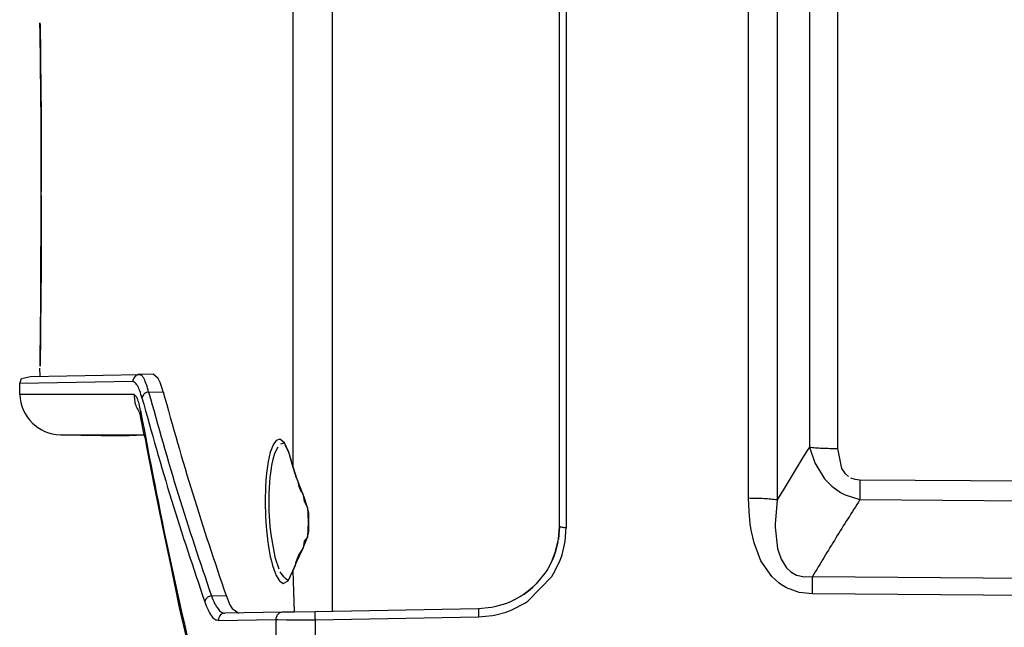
# Model space of a CAD drawing. Header units: millimetres. Extents: x -1041 to -481, y -163 to 556.
# Tile 3 of 36: x -1041 to -969, y 21 to 65. Entities that reach past the tile are written whole.
import ezdxf

# ---------------------------------------------------------------- set-up
doc = ezdxf.new("R2010")
doc.units = ezdxf.units.MM

# ---------------------------------------------------------------- blocks, each defined once
blk = doc.blocks.new('Griff__69', base_point=(-1040.837310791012, 12.01398873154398))
at = {"color": 1, "linetype": 'Continuous'}
for p, q in [((-1018.055272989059, 82.30497506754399), (-1018.055272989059, 21.72663023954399)), ((-1000.997322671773, 76.19343412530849), (-1000.997322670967, 27.83817118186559)), ((-987.7004905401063, 29.96152585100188), (-987.7004905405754, 74.0700794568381)), ((-985.6315274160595, 74.188195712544), (-985.6315274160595, 29.84340959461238)), ((-1020.923254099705, 71.75899892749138), (-1020.923254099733, 32.2726063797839)), ((-983.2746048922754, 70.34259814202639), (-983.2746048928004, 33.6890071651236)), ((-981.2056417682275, 33.59275320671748), (-981.2056417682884, 70.43885210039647)), ((-1039.357803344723, 64.5984268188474), (-1039.355651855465, 64.45374298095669)), ((-1032.593790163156, 38.47173206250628), (-1040.837310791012, 38.3278350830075)), ((-1032.504725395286, 37.53186287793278), (-1040.821264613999, 37.53091816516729)), ((-1031.438485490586, 37.7025865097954), (-1030.381033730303, 37.72104439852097)), ((-1037.874264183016, 34.59345315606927), (-1033.86663818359, 34.59391784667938)), ((-1033.86663818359, 34.59391784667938), (-1031.774887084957, 34.59414672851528)), ((-1022.370681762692, 33.85812377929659), (-1022.51689147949, 33.50331115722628)), ((-1022.144027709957, 34.17205810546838), (-1022.370681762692, 33.85812377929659)), ((-1021.885299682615, 34.25964355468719), (-1022.144027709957, 34.17205810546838)), ((-1021.540145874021, 33.99432373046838), (-1021.885299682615, 34.25964355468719)), ((-1021.802154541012, 33.92172241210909), (-1021.540145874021, 33.99432373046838)), ((-1021.211059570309, 33.31787109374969), (-1021.540145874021, 33.99432373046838)), ((-1022.571777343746, 33.33041381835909), (-1022.731689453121, 32.64602661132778)), ((-1022.51689147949, 33.50331115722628), (-1022.571777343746, 33.33041381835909)), ((-1022.358245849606, 32.8216400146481), (-1022.227188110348, 33.25614929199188)), ((-1022.227188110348, 33.25614929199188), (-1022.007369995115, 33.71197509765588)), ((-1020.923254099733, 32.2726063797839), (-1021.211059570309, 33.31787109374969)), ((-983.2746048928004, 33.6890071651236), (-982.8807830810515, 32.53703308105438)), ((-980.9169006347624, 32.1305999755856), (-981.2056417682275, 33.59275320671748)), ((-1022.731689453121, 32.64602661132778), (-1022.85380554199, 31.78585815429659)), ((-1022.491241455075, 32.16778564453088), (-1022.461502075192, 32.3406829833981)), ((-1022.461502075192, 32.3406829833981), (-1022.358245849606, 32.8216400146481)), ((-982.8807830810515, 32.53703308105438), (-982.1622772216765, 31.38607788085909)), ((-1022.85380554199, 31.78585815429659), (-1022.901504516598, 31.25325012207)), ((-1022.581909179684, 31.46809387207), (-1022.491241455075, 32.16778564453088)), ((-1020.767227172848, 31.73870849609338), (-1020.923254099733, 32.2726063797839)), ((-1020.652069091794, 31.41737365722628), (-1020.767227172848, 31.73870849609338)), ((-980.6520843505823, 31.7416839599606), (-980.9169006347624, 32.1305999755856)), ((-980.4304962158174, 31.54394531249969), (-980.6520843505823, 31.7416839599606)), ((-1022.901504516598, 31.25325012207), (-1022.928955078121, 30.80421447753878)), ((-1022.638641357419, 30.71415710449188), (-1022.611572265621, 31.13430786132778)), ((-1022.611572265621, 31.13430786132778), (-1022.581909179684, 31.46809387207)), ((-1020.598541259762, 31.27673339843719), (-1020.652069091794, 31.41737365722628)), ((-1020.200531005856, 30.2787933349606), (-1020.598541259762, 31.27673339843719)), ((-982.1622772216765, 31.38607788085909), (-981.9393157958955, 31.13668823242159)), ((-981.9393157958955, 31.13668823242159), (-981.6382293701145, 30.85095214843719)), ((-979.9239959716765, 31.32418823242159), (-980.2397003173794, 31.43116760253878)), ((-979.5891856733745, 31.28800202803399), (-979.9239959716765, 31.32418823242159)), ((-967.4885964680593, 31.20561425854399), (-979.5891856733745, 31.28800202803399)), ((-1022.928955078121, 30.80421447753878), (-1022.953704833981, 29.7742767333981)), ((-1022.663192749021, 29.74186706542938), (-1022.655685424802, 30.284255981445)), ((-1022.655685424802, 30.284255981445), (-1022.638641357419, 30.71415710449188)), ((-1020.112533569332, 30.05140686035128), (-1020.200531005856, 30.2787933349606)), ((-981.6382293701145, 30.85095214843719), (-981.0047607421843, 30.3957061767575)), ((-981.0047607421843, 30.3957061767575), (-980.6605682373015, 30.21337890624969)), ((-980.6605682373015, 30.21337890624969), (-979.5884477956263, 29.86679283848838)), ((-1022.953704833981, 29.7742767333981), (-1022.953277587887, 29.64115905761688)), ((-1022.953277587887, 29.64115905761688), (-1022.928756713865, 28.71609497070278)), ((-1022.650251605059, 29.015802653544), (-1022.663192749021, 29.74186706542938)), ((-1019.862945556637, 29.30429077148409), (-1020.112533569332, 30.05140686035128)), ((-987.6725311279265, 29.02618408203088), (-987.7004905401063, 29.96152585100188)), ((-985.6315274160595, 29.84340959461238), (-985.7616577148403, 28.07656860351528)), ((-979.5884477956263, 29.86679283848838), (-967.4885964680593, 29.78571871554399)), ((-1022.928756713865, 28.71609497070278), (-1022.901275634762, 28.233474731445)), ((-1022.610855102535, 28.28692626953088), (-1022.650251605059, 29.015802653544)), ((-1019.763687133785, 28.88014221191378), (-1019.862945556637, 29.30429077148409)), ((-1019.766006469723, 27.53604125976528), (-1019.763687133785, 28.88014221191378)), ((-987.5817413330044, 28.09878540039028), (-987.6725311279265, 29.02618408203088)), ((-1022.901275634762, 28.233474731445), (-1022.853469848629, 27.6420745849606)), ((-1022.581848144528, 27.92936706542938), (-1022.610855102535, 28.28692626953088)), ((-987.5119323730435, 27.65191650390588), (-987.5817413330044, 28.09878540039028)), ((-985.7616577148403, 28.07656860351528), (-985.7607269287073, 27.8651885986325)), ((-1022.853469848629, 27.6420745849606), (-1022.750549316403, 26.76150512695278)), ((-1022.516784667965, 27.3178253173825), (-1022.581848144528, 27.92936706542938)), ((-1022.225936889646, 25.70399475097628), (-1022.516784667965, 27.3178253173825)), ((-1019.865570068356, 27.13832092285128), (-1019.766006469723, 27.53604125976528)), ((-1001.074890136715, 26.8318939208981), (-1000.997322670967, 27.83817118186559)), ((-987.3030395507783, 26.726638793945), (-987.5119323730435, 27.65191650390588)), ((-985.7607269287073, 27.8651885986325), (-985.5897369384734, 26.31228637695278)), ((-1022.750549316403, 26.76150512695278), (-1022.730514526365, 26.62341308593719)), ((-1022.730514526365, 26.62341308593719), (-1022.699676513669, 26.42501831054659)), ((-1020.166519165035, 26.34498596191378), (-1019.865570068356, 27.13832092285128)), ((-1001.305023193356, 25.8554229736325), (-1001.116714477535, 26.59249877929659)), ((-1001.116714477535, 26.59249877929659), (-1001.074890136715, 26.8318939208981)), ((-986.8030395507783, 25.419021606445), (-987.3030395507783, 26.726638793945)), ((-1022.699676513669, 26.42501831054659), (-1022.567626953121, 25.72039794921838)), ((-1020.629913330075, 25.3688812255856), (-1020.235961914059, 26.1913604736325)), ((-1020.235961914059, 26.1913604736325), (-1020.166519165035, 26.34498596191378)), ((-1001.473052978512, 25.3897552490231), (-1001.305023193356, 25.8554229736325)), ((-985.5897369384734, 26.31228637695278), (-985.5106506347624, 26.01091003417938)), ((-985.5106506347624, 26.01091003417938), (-985.3379516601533, 25.53906249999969)), ((-1022.567626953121, 25.72039794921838), (-1022.515838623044, 25.49186706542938)), ((-1022.515838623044, 25.49186706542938), (-1022.404617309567, 25.0682220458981)), ((-1022.191146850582, 25.5705108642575), (-1022.225936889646, 25.70399475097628)), ((-1021.929306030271, 24.79142761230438), (-1022.191146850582, 25.5705108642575)), ((-1020.76737976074, 25.0739288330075), (-1020.629913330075, 25.3688812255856)), ((-1001.925384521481, 24.48121643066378), (-1001.473052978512, 25.3897552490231)), ((-986.0043182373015, 24.25688171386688), (-986.8030395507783, 25.419021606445)), ((-985.3379516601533, 25.53906249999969), (-984.9362487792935, 24.89666748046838)), ((-1022.404617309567, 25.0682220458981), (-1022.2190246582, 24.52316284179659)), ((-1022.2190246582, 24.52316284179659), (-1022.139831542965, 24.34193420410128)), ((-1021.594726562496, 24.23236083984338), (-1021.847473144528, 24.61468505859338)), ((-1021.257659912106, 23.94398498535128), (-1020.923254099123, 24.68428324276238)), ((-1020.923254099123, 24.68428324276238), (-1020.76737976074, 25.0739288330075)), ((-1020.923254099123, 24.68428324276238), (-1020.840667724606, 21.67800903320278)), ((-1002.053451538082, 24.2761077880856), (-1001.925384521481, 24.48121643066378)), ((-984.9362487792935, 24.89666748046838), (-984.6219482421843, 24.60305786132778)), ((-984.6219482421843, 24.60305786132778), (-984.2084197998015, 24.37203979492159)), ((-1022.139831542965, 24.34193420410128), (-1021.896194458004, 23.9450225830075)), ((-1021.896194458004, 23.9450225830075), (-1021.64189147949, 23.76148986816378)), ((-1021.64189147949, 23.76148986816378), (-1021.257659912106, 23.94398498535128)), ((-1021.463912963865, 24.12203979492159), (-1021.594726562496, 24.23236083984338)), ((-1021.257659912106, 23.94398498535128), (-1021.463912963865, 24.12203979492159)), ((-1003.800369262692, 22.47904968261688), (-1002.053451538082, 24.2761077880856)), ((-985.4829711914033, 23.78210449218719), (-986.0043182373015, 24.25688171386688)), ((-985.3107299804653, 23.65895080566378), (-985.4829711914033, 23.78210449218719)), ((-984.2084197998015, 24.37203979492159), (-983.6377563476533, 24.24099731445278)), ((-983.6377563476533, 24.24099731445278), (-983.0533683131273, 24.26006190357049)), ((-983.0533683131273, 24.26006190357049), (-967.4885964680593, 24.14910335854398)), ((-984.9372863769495, 23.43981933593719), (-985.3107299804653, 23.65895080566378)), ((-984.0260009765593, 23.11190795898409), (-984.9372863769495, 23.43981933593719)), ((-983.0533683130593, 22.99984931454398), (-984.0260009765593, 23.11190795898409)), ((-967.4885964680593, 22.89001844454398), (-983.0533683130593, 22.99984931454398)), ((-1026.862812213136, 22.86333295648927), (-1025.798509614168, 22.88191042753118)), ((-1004.908416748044, 21.86329650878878), (-1004.016036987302, 22.33654785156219)), ((-1004.016036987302, 22.33654785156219), (-1003.800369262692, 22.47904968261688)), ((-1006.119522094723, 21.4691925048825), (-1005.382034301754, 21.67807006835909)), ((-1005.382034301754, 21.67807006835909), (-1004.908416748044, 21.86329650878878)), ((-1026.361416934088, 21.0680096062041), (-1022.176671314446, 21.14105461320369)), ((-1022.176671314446, 21.14105461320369), (-1022.028366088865, 21.1286468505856)), ((-1022.176671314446, 21.14105461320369), (-1022.176671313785, 15.80241249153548)), ((-1022.028366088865, 21.1286468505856), (-1021.379959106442, 21.10751342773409)), ((-1021.379959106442, 21.10751342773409), (-1020.404937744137, 21.10137939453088)), ((-1020.404937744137, 21.10137939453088), (-1019.80642700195, 21.10458374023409)), ((-1019.80642700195, 21.10458374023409), (-1019.309576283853, 21.11027236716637)), ((-1019.309576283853, 21.11027236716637), (-1019.309591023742, 13.90568571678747)), ((-1019.309576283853, 21.11027236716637), (-1007.383882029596, 21.31919468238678)), ((-1007.383882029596, 21.31919468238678), (-1006.365753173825, 21.41979980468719)), ((-1006.365753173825, 21.41979980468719), (-1006.119522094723, 21.4691925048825))]:
    blk.add_line(p, q, dxfattribs=at)
at = {"color": 7, "linetype": 'Continuous'}
for p, q in [((-1001.488596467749, 27.91198623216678), (-1001.488596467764, 76.11961907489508)), ((-1039.346237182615, 63.79595184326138), (-1039.357803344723, 64.5984268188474)), ((-1039.355651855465, 64.45374298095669), (-1039.341003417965, 63.93930816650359)), ((-1039.346237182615, 63.79595184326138), (-1039.355651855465, 64.45374298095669)), ((-1039.355651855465, 64.45374298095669), (-1039.296981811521, 59.45861816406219)), ((-1039.346237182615, 63.79595184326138), (-1039.330703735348, 63.04091644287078)), ((-1039.329956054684, 62.7696380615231), (-1039.346237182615, 63.79595184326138)), ((-1039.283569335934, 57.7232513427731), (-1039.346237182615, 63.79595184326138)), ((-1039.330703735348, 63.04091644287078), (-1039.315521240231, 61.7345352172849)), ((-1039.313339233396, 61.37040710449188), (-1039.329956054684, 62.7696380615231)), ((-1039.315521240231, 61.7345352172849), (-1039.297821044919, 59.99366760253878)), ((-1039.295104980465, 59.60620117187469), (-1039.313339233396, 61.37040710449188)), ((-1039.297821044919, 59.99366760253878), (-1039.283569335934, 57.7232513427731)), ((-1039.281723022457, 57.44345855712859), (-1039.296981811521, 59.45861816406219)), ((-1039.296981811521, 59.45861816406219), (-1039.267410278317, 54.2704620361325)), ((-1039.283569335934, 57.7232513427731), (-1039.267196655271, 55.11007690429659)), ((-1039.282672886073, 57.58740214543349), (-1039.283569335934, 57.7232513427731)), ((-1039.281723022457, 57.44345855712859), (-1039.282672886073, 57.58740214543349)), ((-1039.274505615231, 56.61714935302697), (-1039.281723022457, 57.44345855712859)), ((-1039.264663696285, 52.6569671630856), (-1039.281723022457, 57.44345855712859)), ((-1039.264439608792, 51.7978735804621), (-1039.274505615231, 56.61714935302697)), ((-1039.267196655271, 55.11007690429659), (-1039.264663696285, 52.6569671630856)), ((-1039.267410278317, 54.2704620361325), (-1039.264465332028, 52.31303405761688)), ((-1039.264663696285, 52.6569671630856), (-1039.264465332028, 52.31303405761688)), ((-1039.264540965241, 52.44417041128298), (-1039.264663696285, 52.6569671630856)), ((-1039.264465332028, 52.31303405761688), (-1039.264540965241, 52.44417041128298)), ((-1039.296371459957, 44.64758300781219), (-1039.264411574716, 52.015802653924)), ((-1039.264411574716, 52.015802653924), (-1039.278060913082, 46.77067565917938)), ((-1039.264439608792, 51.7978735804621), (-1039.270660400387, 48.77545166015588)), ((-1039.26751708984, 49.26055908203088), (-1039.264439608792, 51.7978735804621)), ((-1039.264411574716, 52.015802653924), (-1039.264465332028, 52.31303405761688)), ((-1039.264411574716, 52.015802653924), (-1039.264465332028, 52.31303405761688)), ((-1039.264411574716, 52.015802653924), (-1039.264439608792, 51.7978735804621)), ((-1039.28053283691, 46.33087158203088), (-1039.26751708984, 49.26055908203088)), ((-1039.270660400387, 48.77545166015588), (-1039.3196105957, 42.33558654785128)), ((-1039.278060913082, 46.77067565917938), (-1039.29518127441, 44.49090576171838)), ((-1039.300476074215, 44.18722534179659), (-1039.28053283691, 46.33087158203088)), ((-1039.300476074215, 44.18722534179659), (-1039.296371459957, 44.64758300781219)), ((-1039.348709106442, 40.05973815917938), (-1039.300476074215, 44.18722534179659)), ((-1039.3196105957, 42.33558654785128), (-1039.297836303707, 44.04220581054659)), ((-1039.300476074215, 44.18722534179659), (-1039.313339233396, 42.66119384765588)), ((-1039.29518127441, 44.49090576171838), (-1039.300476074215, 44.18722534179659)), ((-1039.313339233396, 42.66119384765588), (-1039.330032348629, 41.25640869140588)), ((-1039.3196105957, 42.33558654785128), (-1039.348709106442, 40.05973815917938)), ((-1039.330718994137, 40.99096679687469), (-1039.3196105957, 42.33558654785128)), ((-1039.348709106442, 40.05973815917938), (-1039.330718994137, 40.99096679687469)), ((-1039.330032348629, 41.25640869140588), (-1039.343368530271, 40.26797485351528)), ((-1039.343368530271, 40.26797485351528), (-1039.35540771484, 39.59368896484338)), ((-1039.35540771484, 39.59368896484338), (-1039.348709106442, 40.05973815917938)), ((-1039.35540771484, 39.59368896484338), (-1039.348709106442, 40.05973815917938)), ((-1039.348709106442, 40.05973815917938), (-1039.35540771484, 39.59368896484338)), ((-1040.69706726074, 38.68495178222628), (-1040.060913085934, 38.8425140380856)), ((-1040.060913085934, 38.8425140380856), (-1032.108500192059, 38.981330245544)), ((-1039.347137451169, 38.85498046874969), (-1039.357788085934, 39.43350219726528)), ((-1031.096788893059, 38.99898973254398), (-1032.108500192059, 38.981330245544)), ((-1030.734725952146, 38.67704772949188), (-1031.096788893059, 38.99898973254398)), ((-1040.837310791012, 38.3278350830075), (-1040.69706726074, 38.68495178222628)), ((-1040.821264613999, 37.53091816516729), (-1040.837310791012, 38.3278350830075)), ((-1030.603225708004, 38.39921569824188), (-1030.734725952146, 38.67704772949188)), ((-1030.423980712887, 37.87396240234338), (-1030.603225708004, 38.39921569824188)), ((-1030.381033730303, 37.72104439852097), (-1030.423980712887, 37.87396240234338)), ((-1032.04521601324, 36.20618804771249), (-1032.019472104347, 35.94816463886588)), ((-1032.019472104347, 35.94816463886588), (-1032.04521601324, 36.20618804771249)), ((-1031.774887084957, 34.59414672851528), (-1032.019472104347, 35.94816463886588)), ((-1037.874264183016, 34.59345315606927), (-1033.425674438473, 34.51580810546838)), ((-1031.774887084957, 34.59414672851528), (-1033.425674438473, 34.51580810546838)), ((-1033.425674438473, 34.51580810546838), (-1031.774887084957, 34.59414672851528)), ((-1031.667175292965, 34.29570007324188), (-1031.774887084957, 34.59414672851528)), ((-1031.561111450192, 33.71981811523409), (-1031.667175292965, 34.29570007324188)), ((-1021.211059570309, 33.31787109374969), (-1021.478256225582, 33.8368988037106)), ((-1031.005187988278, 30.83424377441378), (-1031.561111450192, 33.71981811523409)), ((-1021.024246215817, 32.67794799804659), (-1021.211059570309, 33.31787109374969)), ((-1020.98368835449, 32.4802093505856), (-1021.024246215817, 32.67794799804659)), ((-1020.923254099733, 32.2726063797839), (-1020.98368835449, 32.4802093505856)), ((-1020.923254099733, 32.2726063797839), (-1020.767227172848, 31.73870849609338)), ((-1020.767227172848, 31.73870849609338), (-1020.652069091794, 31.41737365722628)), ((-1020.652069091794, 31.41737365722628), (-1020.598541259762, 31.27673339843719)), ((-1020.598541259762, 31.27673339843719), (-1020.514801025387, 30.93157958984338)), ((-1020.514801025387, 30.93157958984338), (-1020.46318054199, 30.78436279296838)), ((-1030.405654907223, 27.85427856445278), (-1031.005187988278, 30.83424377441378)), ((-1020.46318054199, 30.78436279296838), (-1020.348037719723, 30.4804229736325)), ((-1020.348037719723, 30.4804229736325), (-1020.200531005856, 30.2787933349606)), ((-1020.200531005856, 30.2787933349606), (-1020.106445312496, 29.76455688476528)), ((-1020.106445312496, 29.76455688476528), (-1019.862945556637, 29.30429077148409)), ((-1019.862945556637, 29.30429077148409), (-1019.810134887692, 28.23599243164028)), ((-1019.810134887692, 28.23599243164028), (-1019.865570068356, 27.13832092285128)), ((-1029.783370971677, 24.89031982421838), (-1030.405654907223, 27.85427856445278)), ((-1001.56080627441, 26.98880004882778), (-1001.488596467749, 27.91198623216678)), ((-1001.488596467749, 27.91198623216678), (-1001.56080627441, 26.98880004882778)), ((-1020.10133361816, 26.84123229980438), (-1020.166519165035, 26.34498596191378)), ((-1019.865570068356, 27.13832092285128), (-1020.10133361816, 26.84123229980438)), ((-1001.774093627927, 26.08479309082), (-1001.56080627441, 26.98880004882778)), ((-1001.599929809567, 26.76599121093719), (-1001.774093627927, 26.08479309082)), ((-1020.482910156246, 25.8660736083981), (-1020.633789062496, 25.50762939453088)), ((-1020.166519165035, 26.34498596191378), (-1020.482910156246, 25.8660736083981)), ((-1002.03298071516, 25.44310040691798), (-1001.774093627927, 26.08479309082)), ((-1001.774093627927, 26.08479309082), (-1001.928146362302, 25.65780639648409)), ((-1020.732650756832, 25.23837280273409), (-1020.76737976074, 25.0739288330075)), ((-1020.633789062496, 25.50762939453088), (-1020.732650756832, 25.23837280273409)), ((-1002.03298071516, 25.44310040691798), (-1002.346588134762, 24.81986999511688)), ((-1001.928146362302, 25.65780639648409), (-1002.03298071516, 25.44310040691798)), ((-1029.190736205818, 22.0198894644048), (-1029.783370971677, 24.89031982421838)), ((-1021.089904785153, 24.32670593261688), (-1020.923254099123, 24.68428324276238)), ((-1020.76737976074, 25.0739288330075), (-1020.923254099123, 24.68428324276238)), ((-1002.46318054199, 24.633865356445), (-1003.186614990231, 23.72953796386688)), ((-1002.346588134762, 24.81986999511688), (-1002.46318054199, 24.633865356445)), ((-1021.152740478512, 24.17889404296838), (-1021.089904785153, 24.32670593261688)), ((-1003.186614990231, 23.72953796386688), (-1003.433156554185, 23.50013390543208)), ((-1004.789434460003, 22.57230833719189), (-1004.074615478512, 22.97804260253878)), ((-1004.074615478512, 22.97804260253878), (-1004.275405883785, 22.84490966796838)), ((-1004.074615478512, 22.97804260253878), (-1003.631225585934, 23.31642150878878)), ((-1003.631225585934, 23.31642150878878), (-1004.074615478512, 22.97804260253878)), ((-1003.631225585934, 23.31642150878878), (-1003.433156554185, 23.50013390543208)), ((-1003.433156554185, 23.50013390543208), (-1003.631225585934, 23.31642150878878)), ((-1025.798509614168, 22.88191042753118), (-1025.513366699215, 22.2049407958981)), ((-1005.436035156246, 22.27442932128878), (-1006.216903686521, 22.04931640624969)), ((-1005.096633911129, 22.40939331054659), (-1005.436035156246, 22.27442932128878)), ((-1004.789434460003, 22.57230833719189), (-1005.096633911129, 22.40939331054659)), ((-1004.275405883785, 22.84490966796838), (-1004.789434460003, 22.57230833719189)), ((-1028.044326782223, 17.19183349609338), (-1029.190736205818, 22.0198894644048)), ((-1021.698822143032, 21.66303185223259), (-1025.880578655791, 21.59003896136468)), ((-1025.513366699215, 22.2049407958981), (-1025.355178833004, 21.94384765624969)), ((-1025.355178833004, 21.94384765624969), (-1024.87265405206, 21.607632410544)), ((-1020.840667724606, 21.67800903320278), (-1021.698822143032, 21.66303185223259)), ((-1019.309576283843, 21.7047362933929), (-1020.840667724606, 21.67800903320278)), ((-1007.383882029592, 21.91290006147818), (-1019.309576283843, 21.7047362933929)), ((-1006.450164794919, 22.00341796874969), (-1007.383882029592, 21.91290006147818)), ((-1006.216903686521, 22.04931640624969), (-1006.450164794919, 22.00341796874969))]:
    blk.add_line(p, q, dxfattribs=at)
blk.add_arc((-1037.82190696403, 37.59299624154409), 2.999999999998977, 181.1856885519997, 269.000000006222, dxfattribs=at)
at = {"color": 1, "linetype": 'Continuous'}
for points in [[(-1032.108500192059, 38.981330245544), (-1032.293530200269, 38.94125589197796), (-1032.429033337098, 38.8300648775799), (-1032.559129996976, 38.60475704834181), (-1032.593790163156, 38.47173206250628)], [(-1031.438485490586, 37.7025865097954), (-1031.601329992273, 38.25617877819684), (-1031.769568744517, 38.6586311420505), (-1031.896979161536, 38.86118624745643), (-1032.108500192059, 38.981330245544)], [(-1031.923296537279, 37.272784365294), (-1032.085877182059, 37.79176326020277), (-1032.254172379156, 38.16916219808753), (-1032.466544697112, 38.39653057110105), (-1032.593790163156, 38.47173206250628)], [(-1032.030901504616, 36.35267941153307), (-1032.139314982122, 36.85350945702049), (-1032.257415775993, 37.2253261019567), (-1032.411537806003, 37.45438628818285), (-1032.504725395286, 37.53186287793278)], [(-1032.504725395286, 37.53186287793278), (-1032.46716995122, 37.11394162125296), (-1032.372358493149, 36.70541240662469), (-1032.17479074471, 36.32309689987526), (-1032.019472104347, 35.94816463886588)], [(-1031.438485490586, 37.7025865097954), (-1031.528607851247, 37.68126553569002), (-1031.672343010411, 37.63006275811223), (-1031.744139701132, 37.58406029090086), (-1031.817814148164, 37.50109744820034), (-1031.898300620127, 37.3535198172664), (-1031.923296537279, 37.272784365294)], [(-1031.438485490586, 37.7025865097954), (-1029.286862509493, 30.26855896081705), (-1026.862812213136, 22.86333295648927)], [(-1031.923296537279, 37.272784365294), (-1029.770135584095, 29.83344300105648), (-1027.344352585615, 22.42292376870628)], [(-1032.030901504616, 36.35267941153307), (-1032.038058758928, 36.27943372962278), (-1032.04521601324, 36.20618804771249)], [(-1032.030901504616, 36.35267941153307), (-1029.900916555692, 25.60373651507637), (-1027.437136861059, 14.88847062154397)], [(-983.2746048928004, 33.6890071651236), (-984.4636235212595, 31.7704628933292), (-985.6315274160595, 29.84340959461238)], [(-983.2746048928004, 33.6890071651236), (-982.830863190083, 33.64891602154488), (-982.3254779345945, 33.61884133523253), (-981.7770195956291, 33.59988826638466), (-981.2056417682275, 33.59275320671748)], [(-979.5891856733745, 31.28800202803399), (-979.5908861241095, 30.54052569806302), (-979.5884477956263, 29.86679283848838)], [(-985.6315274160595, 29.84340959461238), (-986.0752691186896, 29.89260669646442), (-986.5806543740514, 29.92951228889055), (-987.129112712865, 29.95277019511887), (-987.7004905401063, 29.96152585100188)], [(-979.5884477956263, 29.86679283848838), (-981.3451412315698, 27.07325957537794), (-983.0533683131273, 24.26006190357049)], [(-1001.488596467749, 27.91198623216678), (-1001.394098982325, 27.88268620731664), (-1001.243617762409, 27.84848460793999), (-1001.092478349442, 27.84087710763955), (-1000.997322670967, 27.83817118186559)], [(-983.0533683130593, 22.99984931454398), (-983.0519403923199, 23.66160856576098), (-983.0533683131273, 24.26006190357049)], [(-1026.862812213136, 22.86333295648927), (-1026.952334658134, 22.84006641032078), (-1027.095110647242, 22.78575297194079), (-1027.166425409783, 22.73818757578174), (-1027.239600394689, 22.6536049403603), (-1027.319533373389, 22.50423228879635), (-1027.344352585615, 22.42292376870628)], [(-1027.344352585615, 22.42292376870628), (-1027.107643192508, 21.83481553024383), (-1026.861618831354, 21.40807975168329), (-1026.61121173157, 21.15109101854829), (-1026.361416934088, 21.0680096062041)], [(-1026.862812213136, 22.86333295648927), (-1026.626498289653, 22.31027466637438), (-1026.380719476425, 21.90942189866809), (-1026.13042414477, 21.6678101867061), (-1025.880578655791, 21.59003896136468)], [(-1026.046164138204, 21.5867440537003), (-1026.122643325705, 21.53009212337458), (-1026.254711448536, 21.40249569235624), (-1026.335858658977, 21.19978039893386), (-1026.361416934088, 21.0680096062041)], [(-1021.698822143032, 21.66303185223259), (-1021.883911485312, 21.62181520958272), (-1022.018332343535, 21.50747386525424), (-1022.144742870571, 21.27681594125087), (-1022.176671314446, 21.14105461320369)], [(-1019.309576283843, 21.7047362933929), (-1019.309899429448, 21.69609013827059), (-1019.312161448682, 21.63556705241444), (-1019.314325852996, 21.55883683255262), (-1019.313965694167, 21.43674073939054), (-1019.311478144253, 21.22488515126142), (-1019.309576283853, 21.11027236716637)], [(-1007.383882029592, 21.91290006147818), (-1007.384502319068, 21.8902277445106), (-1007.388844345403, 21.73152152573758)], [(-1007.388844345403, 21.73152152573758), (-1007.388709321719, 21.71492028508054), (-1007.38776415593, 21.59871160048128), (-1007.385418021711, 21.40914941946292), (-1007.383882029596, 21.31919468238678)]]:
    blk.add_spline(points, degree=3, dxfattribs=at)
at = {"color": 7, "linetype": 'Continuous'}
blk.add_spline([(-1030.381033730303, 37.72104439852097), (-1028.226195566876, 30.2870357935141), (-1025.798509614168, 22.88191042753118)], degree=3, dxfattribs=at)
blk = doc.blocks.new('L10-für-dxf-Internet__92', base_point=(-1040.837310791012, -162.9841973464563))
blk.add_blockref('Griff__69', (-1040.837310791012, 12.01398873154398))
blk = doc.blocks.new('SA_LinksB', base_point=(-810.9999999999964, 177.9999999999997))
blk.add_blockref('L10-für-dxf-Internet__92', (-1040.837310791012, -162.9841973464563))

msp = doc.modelspace()

# ---------------------------------------------------------------- block references
msp.add_blockref('SA_LinksB', (-810.9999999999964, 177.9999999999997))

doc.saveas('drawing.dxf')
